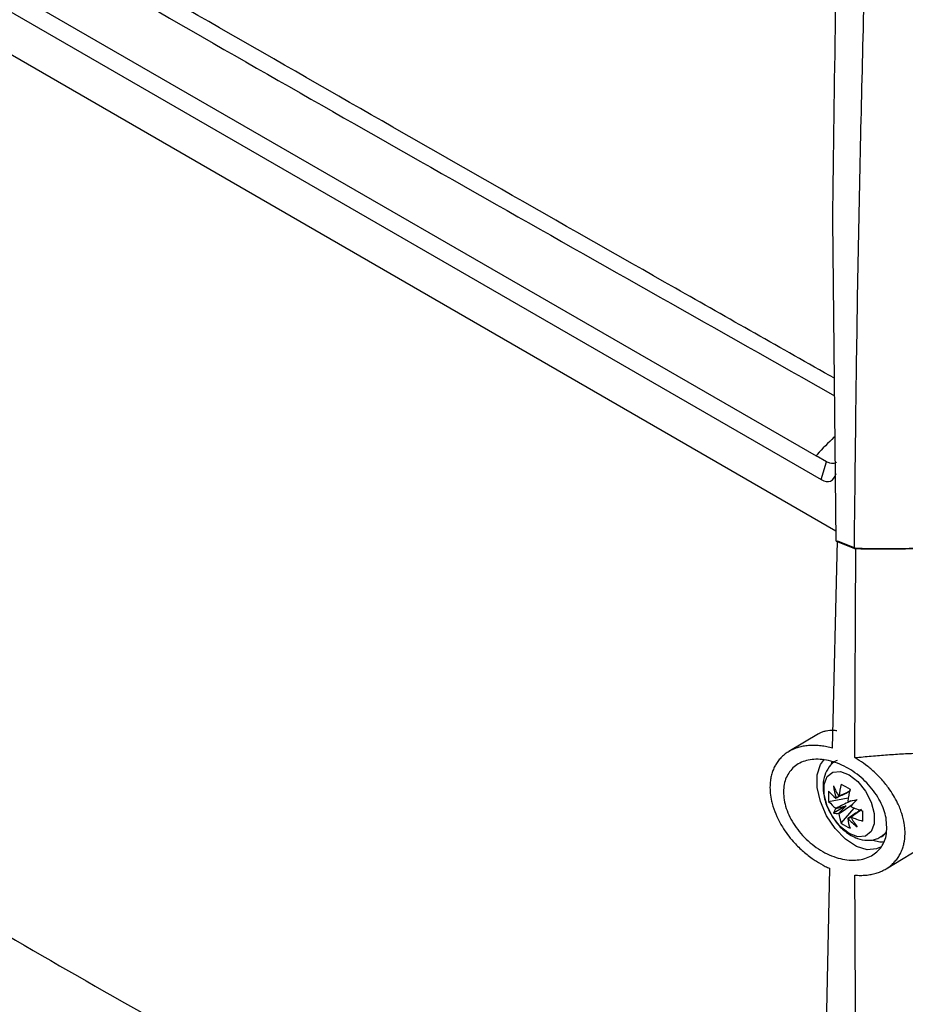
# Model space of a CAD drawing. Header units: millimetres. Extents: x -0.66 to 0.91, y -0.4 to 0.64.
# Tile 206 of 241: x 0.6506 to 0.7236, y 0.2543 to 0.3354. Entities that reach past the tile are written whole.
import ezdxf

# ---------------------------------------------------------------- set-up
doc = ezdxf.new("R2010")
doc.units = ezdxf.units.MM
doc.layers.add('FORMAT', color=7, linetype='Continuous')

msp = doc.modelspace()

# ---------------------------------------------------------------- linework, layer by layer
at = {"layer": 'FORMAT', "color": 7, "linetype": 'Continuous', "lineweight": 25}
for p, q in [((0.584924, 0.375274), (0.716232, 0.299472)), ((0.583149, 0.374579), (0.716647, 0.297513)), ((0.581911, 0.371784), (0.717866, 0.293299)), ((0.717875, 0.292434), (0.717598, 0.318916)), ((0.717079, 0.298982), (0.716232, 0.299472)), ((0.716647, 0.297513), (0.717079, 0.298982)), ((0.717587, 0.275378), (0.717993, 0.292465)), ((0.717875, 0.292434), (0.719381, 0.291829)), ((0.717993, 0.292465), (0.7195, 0.291859)), ((0.719416, 0.274592), (0.7195, 0.291859)), ((0.716435, 0.276549), (0.713978, 0.275095)), ((0.717522, 0.274241), (0.717466, 0.274047)), ((0.717262, 0.270981), (0.71888, 0.271293)), ((0.718706, 0.27062), (0.717664, 0.270019)), ((0.718296, 0.26919), (0.719376, 0.270435)), ((0.721584, 0.268067), (0.721796, 0.26819)), ((0.721998, 0.265428), (0.726786, 0.26833)), ((0.716542, 0.226481), (0.717361, 0.265454))]:
    msp.add_line(p, q, dxfattribs=at)
at = {"layer": 'FORMAT', "color": 7, "linetype": 'Continuous', "lineweight": 25, "flags": 128}
for points in [[(0.721524, 0.267216), (0.721217, 0.267068), (0.720432, 0.266998), (0.719548, 0.267276), (0.718643, 0.267876), (0.717799, 0.268746), (0.71709, 0.269808), (0.716579, 0.270968), (0.716312, 0.272123), (0.716312, 0.27317), (0.716579, 0.274017), (0.716928, 0.274461)], [(0.718952, 0.268335), (0.718233, 0.268896), (0.717601, 0.269683), (0.717132, 0.2706), (0.716882, 0.271536), (0.716882, 0.272379), (0.717132, 0.273027), (0.717601, 0.273402), (0.718233, 0.273459), (0.718952, 0.27319), (0.719671, 0.272629), (0.720304, 0.271842), (0.720773, 0.270925), (0.721023, 0.269989), (0.721023, 0.269146), (0.720773, 0.268498), (0.720304, 0.268123), (0.719671, 0.268066), (0.718952, 0.268335)], [(0.722006, 0.268464), (0.721847, 0.268271), (0.72158, 0.268065)], [(0.720904, 0.267803), (0.721479, 0.267658), (0.721768, 0.267643)]]:
    msp.add_lwpolyline(points, dxfattribs=at)
at = {"layer": 'FORMAT', "color": 7, "linetype": 'Continuous', "lineweight": 25}
for centre, radius, start, end in [((0.725046, 0.275413), 0.0080249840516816, 203.089574, 209.976642), ((0.724286, 0.27312), 0.0066770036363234, 187.354267, 196.0597), ((0.725944, 0.270488), 0.0078881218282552, 165.834047, 173.32717), ((0.725097, 0.283358), 0.0128811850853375, 238.132033, 241.873344), ((0.726673, 0.270068), 0.0078881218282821, 165.834047, 173.32717), ((0.721564, 0.271401), 0.0043227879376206, 174.417468, 185.582532), ((0.720266, 0.274428), 0.003976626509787, 220.944154, 232.779725), ((0.718178, 0.271029), 0.000393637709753, 141.62633, 143.836564), ((0.718152, 0.271014), 0.0003935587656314, 96.172435, 98.382965), ((0.651355, 0.561065), 0.2978486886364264, 283.098082, 283.247568), ((0.933641, 0.069855), 0.2938129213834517, 136.757515, 136.909059), ((0.720266, 0.273587), 0.0039766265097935, 220.944154, 232.779725), ((0.719283, 0.269384), 0.001738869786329, 144.373911, 158.607229), ((0.719396, 0.271029), 0.0016516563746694, 201.626194, 202.47579), ((0.717543, 0.269959), 0.001651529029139, 37.524394, 38.374034), ((0.717552, 0.269944), 0.0016516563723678, 21.626194, 22.47579), ((0.722211, 0.277796), 0.0078882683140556, 246.675416, 254.16804), ((0.717924, 0.271738), 0.0017389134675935, 261.407835, 275.638679), ((0.719405, 0.271014), 0.0016515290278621, 217.524394, 218.374034), ((0.722056, 0.270488), 0.0039774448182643, 187.2229, 199.057486), ((0.722784, 0.270068), 0.0039774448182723, 187.2229, 199.057486), ((0.718796, 0.269959), 0.0003935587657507, 276.172435, 278.382965), ((0.723661, 0.274203), 0.0066770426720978, 223.940472, 232.645799), ((0.726027, 0.273715), 0.0080257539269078, 210.023388, 216.910095), ((0.71877, 0.269944), 0.0003936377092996, 321.62633, 323.836564), ((0.722211, 0.276955), 0.0078882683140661, 246.675416, 254.16804), ((0.732932, 0.269787), 0.0128801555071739, 178.129043, 181.870957), ((0.720811, 0.272705), 0.0043222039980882, 234.419855, 245.585521)]:
    msp.add_arc(centre, radius, start, end, dxfattribs=at)
for centre, major_axis, ratio, start_param, end_param in [((0.716095, 0.300774), (-0.001309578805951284, 0.003383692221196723), 0.405797, 2.674830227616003, 3.627486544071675), ((0.718599, 0.270618), (0.003562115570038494, 0.001873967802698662), 0.229122, 1.523649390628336, 1.655416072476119), ((0.718599, 0.270896), (0.0035870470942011, 0.0009901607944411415), 0.078991, 4.48600954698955, 4.72061237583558), ((0.718891, 0.27039), (0.002651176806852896, 0.002611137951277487), 0.078957, 1.562588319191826, 1.797191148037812), ((0.718651, 0.270528), (0.003404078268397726, 0.002147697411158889), 0.229118, 4.627782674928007, 4.75909488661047)]:
    msp.add_ellipse(centre, major_axis=major_axis, ratio=ratio, start_param=start_param, end_param=end_param, dxfattribs=at)
for points, knots in [([(0.7193809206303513, 0.2918285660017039), (0.7194612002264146, 0.2990517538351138), (0.7196217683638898, 0.313498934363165), (0.7201984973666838, 0.3389131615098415), (0.7211367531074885, 0.3680863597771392), (0.7222104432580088, 0.3901482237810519), (0.7227473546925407, 0.4011805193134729)], [0, 0, 0, 0, 0.2003193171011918, 0.4006609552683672, 0.7002934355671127, 1, 1, 1, 1]), ([(0.7175976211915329, 0.3189157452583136), (0.717749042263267, 0.3301407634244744), (0.7180519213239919, 0.3525935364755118), (0.7185858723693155, 0.375399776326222), (0.7188926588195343, 0.3868901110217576), (0.7188949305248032, 0.3869751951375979)], [0, 0, 0, 0, 0.4980809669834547, 0.996283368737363, 1, 1, 1, 1]), ([(0.7177344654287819, 0.3058655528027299), (0.713363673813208, 0.3083410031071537), (0.6994103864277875, 0.3162436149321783), (0.6759646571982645, 0.3296280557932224), (0.6375663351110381, 0.3517219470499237), (0.6089454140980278, 0.3685036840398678), (0.5897454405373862, 0.3797614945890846)], [0, 0, 0, 0, 0.1014929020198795, 0.3240052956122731, 0.5465177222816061, 1, 1, 1, 1]), ([(0.5893785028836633, 0.37854249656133), (0.5940801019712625, 0.3757553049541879), (0.6081849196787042, 0.3673937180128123), (0.6317875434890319, 0.3535550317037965), (0.6697717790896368, 0.3315258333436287), (0.6985440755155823, 0.3152730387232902), (0.7177495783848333, 0.3044243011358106)], [0, 0, 0, 0, 0.1109255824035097, 0.3327772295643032, 0.55462891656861, 0.9999999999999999, 0.9999999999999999, 0.9999999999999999, 0.9999999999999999]), ([(0.7177845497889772, 0.301089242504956), (0.717755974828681, 0.3010602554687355), (0.7172651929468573, 0.3005623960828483), (0.7167029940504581, 0.3000501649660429), (0.7162643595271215, 0.2995135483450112), (0.7162338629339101, 0.2994745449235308), (0.7162315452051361, 0.2994715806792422)], [0, 0, 0, 0, 0.0542649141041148, 0.9320130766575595, 0.9948330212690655, 1, 1, 1, 1]), ([(0.7178957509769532, 0.2989427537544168), (0.7178905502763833, 0.2989382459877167), (0.7178194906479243, 0.2988766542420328), (0.7176399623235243, 0.2988378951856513), (0.7173661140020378, 0.2988432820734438), (0.7171739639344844, 0.2989363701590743), (0.7170787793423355, 0.2989824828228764)], [0, 0, 0, 0, 0.0268309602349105, 0.3666040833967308, 0.6862372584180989, 1, 1, 1, 1]), ([(0.7193809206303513, 0.2918285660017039), (0.7200910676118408, 0.291816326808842), (0.7215125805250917, 0.2917918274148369), (0.7236014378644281, 0.2918122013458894), (0.7256606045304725, 0.2918708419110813), (0.7269969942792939, 0.291947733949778), (0.7276657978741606, 0.2919862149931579)], [0, 0, 0, 0, 0.248898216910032, 0.4982236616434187, 0.7488832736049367, 0.9999999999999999, 0.9999999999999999, 0.9999999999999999, 0.9999999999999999]), ([(0.7194999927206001, 0.2918590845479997), (0.7201975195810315, 0.2918469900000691), (0.7215937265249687, 0.2918227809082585), (0.7236461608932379, 0.2918415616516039), (0.7256699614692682, 0.2918972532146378), (0.7269841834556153, 0.2919708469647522), (0.7276418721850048, 0.2920076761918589)], [0, 0, 0, 0, 0.2489379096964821, 0.4982873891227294, 0.7489231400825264, 1, 1, 1, 1]), ([(0.5863238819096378, 0.2895875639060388), (0.5885090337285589, 0.2866440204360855), (0.5928837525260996, 0.2807509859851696), (0.5994220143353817, 0.2730852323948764), (0.6057116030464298, 0.2663673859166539), (0.6127197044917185, 0.2595435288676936), (0.6211165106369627, 0.2522777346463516), (0.6310631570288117, 0.2448835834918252), (0.6414497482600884, 0.2383353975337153), (0.6522080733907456, 0.2326768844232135), (0.6632721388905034, 0.2279422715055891), (0.6739981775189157, 0.2243408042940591), (0.68431160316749, 0.2217027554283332), (0.6934243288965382, 0.2200125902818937), (0.7018659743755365, 0.2189237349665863), (0.7070378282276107, 0.218583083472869), (0.7096144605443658, 0.2184133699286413)], [0, 0, 0, 0, 0.0699127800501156, 0.1399668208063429, 0.1948752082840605, 0.2497295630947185, 0.3328600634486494, 0.4162129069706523, 0.4999945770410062, 0.5837421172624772, 0.6671481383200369, 0.7505214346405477, 0.8207359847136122, 0.890985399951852, 0.9456886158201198, 1, 1, 1, 1]), ([(0.6048869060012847, 0.2879393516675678), (0.6090416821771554, 0.2851511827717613), (0.6209772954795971, 0.2771414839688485), (0.6407317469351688, 0.2649983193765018), (0.6640943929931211, 0.2514870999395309), (0.6874209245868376, 0.2389930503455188), (0.702890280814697, 0.2315629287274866), (0.7106264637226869, 0.2278471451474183)], [0, 0, 0, 0, 0.1177446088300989, 0.3382502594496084, 0.5589039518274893, 0.7794090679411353, 1, 1, 1, 1]), ([(0.7179486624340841, 0.2768084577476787), (0.7178461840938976, 0.2768193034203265), (0.7175364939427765, 0.2768520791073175), (0.717148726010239, 0.2768181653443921), (0.7167850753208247, 0.2767169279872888), (0.7165761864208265, 0.2766341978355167), (0.7164663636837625, 0.2765630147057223), (0.7164380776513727, 0.2765446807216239)], [0, 0, 0, 0, 0.1811488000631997, 0.5474327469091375, 0.7328874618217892, 0.9312022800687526, 1, 1, 1, 1]), ([(0.7175874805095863, 0.2753782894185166), (0.717428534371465, 0.275418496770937), (0.7171095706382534, 0.2754991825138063), (0.7166342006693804, 0.2755723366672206), (0.7161627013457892, 0.2756086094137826), (0.7157056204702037, 0.2756022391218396), (0.7152683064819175, 0.2755545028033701), (0.7148512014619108, 0.2754662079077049), (0.7144520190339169, 0.2753353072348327), (0.7140847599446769, 0.2751647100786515), (0.7137522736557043, 0.2749578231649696), (0.713455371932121, 0.274718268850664), (0.7131882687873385, 0.2744399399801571), (0.7129623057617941, 0.2741335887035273), (0.7127770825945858, 0.2738038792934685), (0.7126316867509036, 0.2734558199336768), (0.7125220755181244, 0.2730799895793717), (0.7124528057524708, 0.2726883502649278), (0.712401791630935, 0.2720196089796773), (0.7124740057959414, 0.2713115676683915), (0.7127010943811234, 0.270449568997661), (0.7129194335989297, 0.269872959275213), (0.713201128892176, 0.2693039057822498), (0.713607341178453, 0.2685965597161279), (0.7142179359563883, 0.2677775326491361), (0.7149456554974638, 0.2670465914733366), (0.7154770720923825, 0.266596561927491), (0.7158707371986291, 0.2663006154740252), (0.7163702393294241, 0.2659656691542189), (0.716860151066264, 0.2656840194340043), (0.7172355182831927, 0.2655114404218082), (0.7173613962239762, 0.2654535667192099)], [0, 0, 0, 0, 0.0297622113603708, 0.0597250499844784, 0.0903273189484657, 0.1211550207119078, 0.1509189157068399, 0.180897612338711, 0.2115673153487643, 0.2424834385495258, 0.2712817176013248, 0.3005283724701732, 0.3300062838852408, 0.3599652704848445, 0.3874654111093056, 0.4151704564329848, 0.4431964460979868, 0.4716665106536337, 0.4981565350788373, 0.5789858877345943, 0.605216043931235, 0.6583584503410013, 0.6853220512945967, 0.7120561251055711, 0.7935137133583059, 0.8492056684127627, 0.8774397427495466, 0.906046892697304, 0.9293417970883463, 0.9763050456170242, 1, 1, 1, 1]), ([(0.7219960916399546, 0.2696351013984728), (0.7220409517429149, 0.2691241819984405), (0.7221243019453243, 0.2681748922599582), (0.7215786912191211, 0.2670746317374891), (0.7206950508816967, 0.2663612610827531), (0.7194773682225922, 0.2660641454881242), (0.7180494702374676, 0.2662376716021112), (0.7165666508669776, 0.2668929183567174), (0.7152206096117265, 0.2679653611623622), (0.7141898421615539, 0.269313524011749), (0.7135942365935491, 0.2707543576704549), (0.7134777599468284, 0.2721134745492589), (0.7138261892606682, 0.2732537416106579), (0.7145927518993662, 0.2740737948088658), (0.7157085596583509, 0.274496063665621), (0.7170762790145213, 0.2744640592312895), (0.718557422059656, 0.2739561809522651), (0.7199760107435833, 0.2730086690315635), (0.7211319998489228, 0.2717357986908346), (0.7217709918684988, 0.2705451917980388), (0.7219424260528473, 0.269852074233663), (0.7219960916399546, 0.2696351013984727)], [0, 0, 0, 0, 0.0593539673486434, 0.1102798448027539, 0.1618531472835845, 0.2150033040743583, 0.2699601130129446, 0.3261619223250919, 0.3824744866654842, 0.437732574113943, 0.4913122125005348, 0.5433614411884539, 0.5946226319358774, 0.6460750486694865, 0.6986020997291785, 0.7527240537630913, 0.8083797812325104, 0.8648233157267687, 0.9208149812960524, 0.9752120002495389, 1, 1, 1, 1]), ([(0.7179501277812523, 0.2743610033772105), (0.7178682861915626, 0.2743239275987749), (0.7175444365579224, 0.2741772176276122), (0.7171528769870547, 0.2736714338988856), (0.7168459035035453, 0.2729445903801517), (0.7167604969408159, 0.2720970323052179), (0.716906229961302, 0.2711645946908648), (0.717156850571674, 0.2704006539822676), (0.7174091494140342, 0.270017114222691), (0.7174660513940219, 0.2699306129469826)], [0, 0, 0, 0, 0.0564679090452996, 0.2234452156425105, 0.3850227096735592, 0.556267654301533, 0.7444764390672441, 0.9423707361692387, 1, 1, 1, 1]), ([(0.719416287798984, 0.2745920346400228), (0.7198709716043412, 0.2746381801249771), (0.7207811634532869, 0.2747305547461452), (0.7221234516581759, 0.2748357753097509), (0.723448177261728, 0.2749195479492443), (0.724683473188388, 0.2749772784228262), (0.7258304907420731, 0.2750124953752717), (0.7268927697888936, 0.2750266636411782), (0.727934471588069, 0.2750172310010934), (0.7289087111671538, 0.2749841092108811), (0.72951865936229, 0.2749295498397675), (0.7298012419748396, 0.2749042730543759)], [0, 0, 0, 0, 0.1223321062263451, 0.2448859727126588, 0.3680743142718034, 0.4914609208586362, 0.5956057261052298, 0.6998766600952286, 0.8045796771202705, 0.9094638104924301, 0.9999999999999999, 0.9999999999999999, 0.9999999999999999, 0.9999999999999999]), ([(0.719425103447, 0.2649098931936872), (0.7195764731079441, 0.264900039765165), (0.7198802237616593, 0.2648802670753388), (0.7203245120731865, 0.2649001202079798), (0.7207585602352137, 0.2649580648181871), (0.7211717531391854, 0.2650578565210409), (0.7215595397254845, 0.2651967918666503), (0.7219215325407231, 0.2653741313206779), (0.7222588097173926, 0.2655930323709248), (0.7225586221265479, 0.265846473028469), (0.7228192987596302, 0.2661297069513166), (0.723040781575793, 0.2664386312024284), (0.7232277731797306, 0.2667812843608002), (0.7233718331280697, 0.267143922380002), (0.7235080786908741, 0.2676451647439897), (0.72356768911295, 0.2681784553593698), (0.7235495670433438, 0.2687330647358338), (0.7234824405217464, 0.2692925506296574), (0.7233444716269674, 0.2698606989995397), (0.7231383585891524, 0.2704294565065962), (0.7228250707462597, 0.2711397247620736), (0.7223181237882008, 0.2719798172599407), (0.7216779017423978, 0.2727564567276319), (0.7211987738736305, 0.2732468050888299), (0.7208372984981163, 0.2735779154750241), (0.7203698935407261, 0.2739637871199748), (0.7199024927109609, 0.2743005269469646), (0.7195383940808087, 0.2745188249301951), (0.719416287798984, 0.2745920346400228)], [0, 0, 0, 0, 0.0333652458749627, 0.0669534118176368, 0.1012562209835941, 0.1358121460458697, 0.1691794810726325, 0.2027885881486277, 0.2371861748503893, 0.2718658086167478, 0.3039329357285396, 0.3365015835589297, 0.3693290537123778, 0.4026948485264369, 0.4332405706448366, 0.4950753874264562, 0.5266811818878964, 0.5563478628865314, 0.6164688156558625, 0.6469846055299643, 0.6768670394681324, 0.7679224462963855, 0.8300754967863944, 0.8615837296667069, 0.8935002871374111, 0.9199035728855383, 0.9731383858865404, 1, 1, 1, 1]), ([(0.7178605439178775, 0.2712610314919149), (0.717924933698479, 0.2712926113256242), (0.7182729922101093, 0.2714633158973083), (0.7186222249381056, 0.2716332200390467), (0.7189068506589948, 0.2717716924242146)], [0, 0, 0, 0, 0.1849970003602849, 1, 1, 1, 1]), ([(0.7190659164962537, 0.2718644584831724), (0.7188067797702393, 0.2717403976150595), (0.7184881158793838, 0.2715878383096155), (0.7181693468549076, 0.2714337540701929), (0.7181098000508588, 0.2714049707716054)], [0, 0, 0, 0, 0.8131976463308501, 1, 1, 1, 1]), ([(0.7190926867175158, 0.2710212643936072), (0.7187460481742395, 0.2708526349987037), (0.7183348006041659, 0.2706525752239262), (0.7179249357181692, 0.2704515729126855), (0.7178605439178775, 0.2704199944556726)], [0, 0, 0, 0, 0.8428950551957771, 1, 1, 1, 1]), ([(0.7181098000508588, 0.269988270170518), (0.7181693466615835, 0.270028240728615), (0.7185479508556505, 0.2702823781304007), (0.7189264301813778, 0.2705381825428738), (0.719245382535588, 0.2707537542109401)], [0, 0, 0, 0, 0.1572793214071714, 1, 1, 1, 1]), ([(0.7199571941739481, 0.2703221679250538), (0.719643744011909, 0.2701103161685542), (0.7192707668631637, 0.2698582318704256), (0.7188976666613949, 0.2696077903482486), (0.7188381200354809, 0.2695678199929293)], [0, 0, 0, 0, 0.8404004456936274, 1, 1, 1, 1]), ([(0.7190873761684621, 0.2697117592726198), (0.719142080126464, 0.2697489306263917), (0.7194349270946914, 0.2699479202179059), (0.7197264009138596, 0.2701475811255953), (0.7199634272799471, 0.2703099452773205)], [0, 0, 0, 0, 0.1868004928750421, 1, 1, 1, 1]), ([(0.7174660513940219, 0.2699306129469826), (0.7175946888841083, 0.2697098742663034), (0.7179080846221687, 0.269172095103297), (0.7184931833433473, 0.268583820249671), (0.7189423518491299, 0.2682919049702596), (0.719109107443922, 0.268183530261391)], [0, 0, 0, 0, 0.304475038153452, 0.7417835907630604, 1, 1, 1, 1]), ([(0.719109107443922, 0.268183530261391), (0.7192827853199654, 0.268094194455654), (0.719708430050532, 0.2678752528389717), (0.7204246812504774, 0.267748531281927), (0.7211137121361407, 0.2678100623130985), (0.7214462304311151, 0.26802233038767), (0.7215584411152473, 0.2680939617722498)], [0, 0, 0, 0, 0.2214361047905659, 0.5426892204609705, 0.8456771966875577, 1, 1, 1, 1]), ([(0.7211320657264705, 0.1835194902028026), (0.7210994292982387, 0.1843566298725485), (0.7208289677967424, 0.1912940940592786), (0.720386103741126, 0.2043723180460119), (0.719912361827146, 0.2228204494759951), (0.7195916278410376, 0.2413613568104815), (0.7194598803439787, 0.2554096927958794), (0.7194310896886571, 0.2632745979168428), (0.719425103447, 0.2649098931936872)], [0, 0, 0, 0, 0.0311834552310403, 0.2584205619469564, 0.4856768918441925, 0.712990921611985, 0.9403241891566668, 1, 1, 1, 1])]:
    msp.add_open_spline(points, degree=3, knots=knots, dxfattribs=at)

doc.saveas('drawing.dxf')
